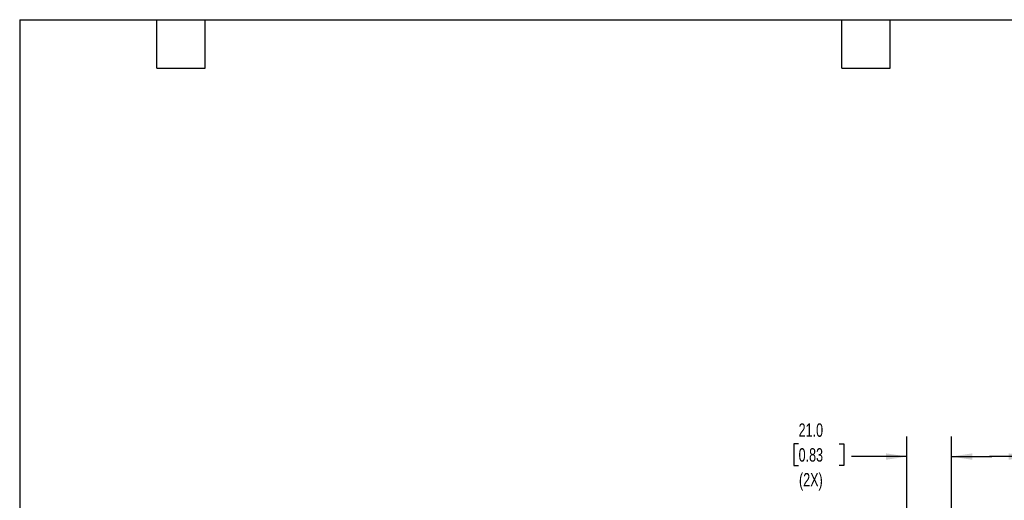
# Model space of a CAD drawing. Header units: millimetres. Extents: x 19 to 819, y 19 to 629.
# Tile 3 of 9: x 19 to 485, y 401 to 629. Entities that reach past the tile are written whole.
import ezdxf

# ---------------------------------------------------------------- set-up
doc = ezdxf.new("R2010")
doc.units = ezdxf.units.MM
doc.header["$LTSCALE"] = 3
doc.layers.add('DIMENSIONS', color=140, linetype='Continuous', lineweight=25)
doc.layers.add('TEXT', color=140, linetype='Continuous', lineweight=25)
doc.styles.add('SLDTEXTSTYLE0', font='TXT', dxfattribs={"width": 0.7})
doc.dimstyles.new('SLDDIMSTYLE3', dxfattribs={"dimtxt": 6.474023, "dimasz": 9.906, "dimexe": 0, "dimexo": 0.0625, "dimgap": 1.618506, "dimtad": 0, "dimtih": 1, "dimtoh": 1, "dimrnd": 1e-09, "dimzin": 4, "dimdsep": 46, "dimtxsty": 'SLDTEXTSTYLE0', "dimsah": 1, "dimcen": 0.09, "dimadec": 0, "dimazin": 1, "dimtfac": 1, "dimtmove": 0, "dimatfit": 0, "dimfxl": 0, "dimfrac": 2, "dimtolj": 1, "dimtzin": 12, "dimarcsym": 0})

# ---------------------------------------------------------------- blocks, each defined once
blk = doc.blocks.new('_D_9')
at = {"layer": 'DIMENSIONS'}
for p, q in [((496.51, 327.75), (496.51, 431.65)), ((512.51, 327.75), (512.51, 431.65)), ((556.41, 428.18), (554.23, 428.18)), ((554.23, 428.18), (554.23, 417.89)), ((575.64, 428.18), (577.82, 428.18)), ((577.82, 428.18), (577.82, 417.89)), ((496.51, 422.13), (477.46, 422.13)), ((512.51, 422.13), (550.61, 422.13)), ((554.23, 417.89), (556.41, 417.89)), ((577.82, 417.89), (575.64, 417.89))]:
    blk.add_line(p, q, dxfattribs=at)
for points in [[(496.51, 422.13), (486.61, 423.65), (486.61, 420.6)], [(512.51, 422.13), (522.42, 420.6), (522.42, 423.65)]]:
    blk.add_solid(points, dxfattribs=at)
at = {"layer": 'DIMENSIONS', "char_height": 6.35, "attachment_point": 1, "style": 'SLDTEXTSTYLE0'}
for s, insert in [('16.0', (556.41, 437.82)), ('0.63', (556.41, 426.08)), ('(2X)', (556.59, 414.34))]:
    blk.add_mtext(s, dxfattribs=dict(at, insert=insert))
blk = doc.blocks.new('_D_10')
at = {"layer": 'DIMENSIONS'}
for p, q in [((438.51, 327.75), (438.51, 431.65)), ((459.51, 327.75), (459.51, 431.65)), ((387.27, 428.18), (385.09, 428.18)), ((385.09, 428.18), (385.09, 417.89)), ((406.51, 428.18), (408.68, 428.18)), ((408.68, 428.18), (408.68, 417.89)), ((438.51, 422.13), (412.3, 422.13)), ((459.51, 422.13), (478.56, 422.13)), ((385.09, 417.89), (387.27, 417.89)), ((408.68, 417.89), (406.51, 417.89))]:
    blk.add_line(p, q, dxfattribs=at)
for points in [[(438.51, 422.13), (428.61, 423.65), (428.61, 420.6)], [(459.51, 422.13), (469.42, 420.6), (469.42, 423.65)]]:
    blk.add_solid(points, dxfattribs=at)
at = {"layer": 'DIMENSIONS', "char_height": 6.35, "attachment_point": 1, "style": 'SLDTEXTSTYLE0'}
for s, insert in [('21.0', (387.27, 437.82)), ('0.83', (387.27, 426.08)), ('(2X)', (387.45, 414.34))]:
    blk.add_mtext(s, dxfattribs=dict(at, insert=insert))

msp = doc.modelspace()

# ---------------------------------------------------------------- linework, layer by layer
at = {"layer": 'TEXT'}
for p, q in [((19.05, 628.65), (819.15, 628.65)), ((19.05, 628.65), (19.05, 19.05)), ((83.82, 605.79), (83.82, 628.65)), ((106.68, 605.79), (106.68, 628.65)), ((407.67, 605.79), (407.67, 628.65)), ((430.53, 605.79), (430.53, 628.65)), ((83.82, 605.79), (106.68, 605.79)), ((407.67, 605.79), (430.53, 605.79))]:
    msp.add_line(p, q, dxfattribs=at)

# ---------------------------------------------------------------- dimensions: what is measured, and where the dimension line sits
at = {"layer": 'DIMENSIONS'}
for base, p1, p2, picture, middle in [((459.515, 422.128), (438.515, 323.944), (459.515, 323.944), '_D_10', (396.886, 422.128)), ((512.515, 422.128), (496.515, 323.944), (512.515, 323.944), '_D_9', (566.025, 422.128))]:
    dim = msp.add_linear_dim(base=base, p1=p1, p2=p2, angle=0, text='<>\\P(2X)', dimstyle='SLDDIMSTYLE3', dxfattribs=at)
    dim.commit()
    dim.dimension.update_dxf_attribs({"geometry": picture, "text_midpoint": middle, "dimtype": 160})

doc.saveas('drawing.dxf')
